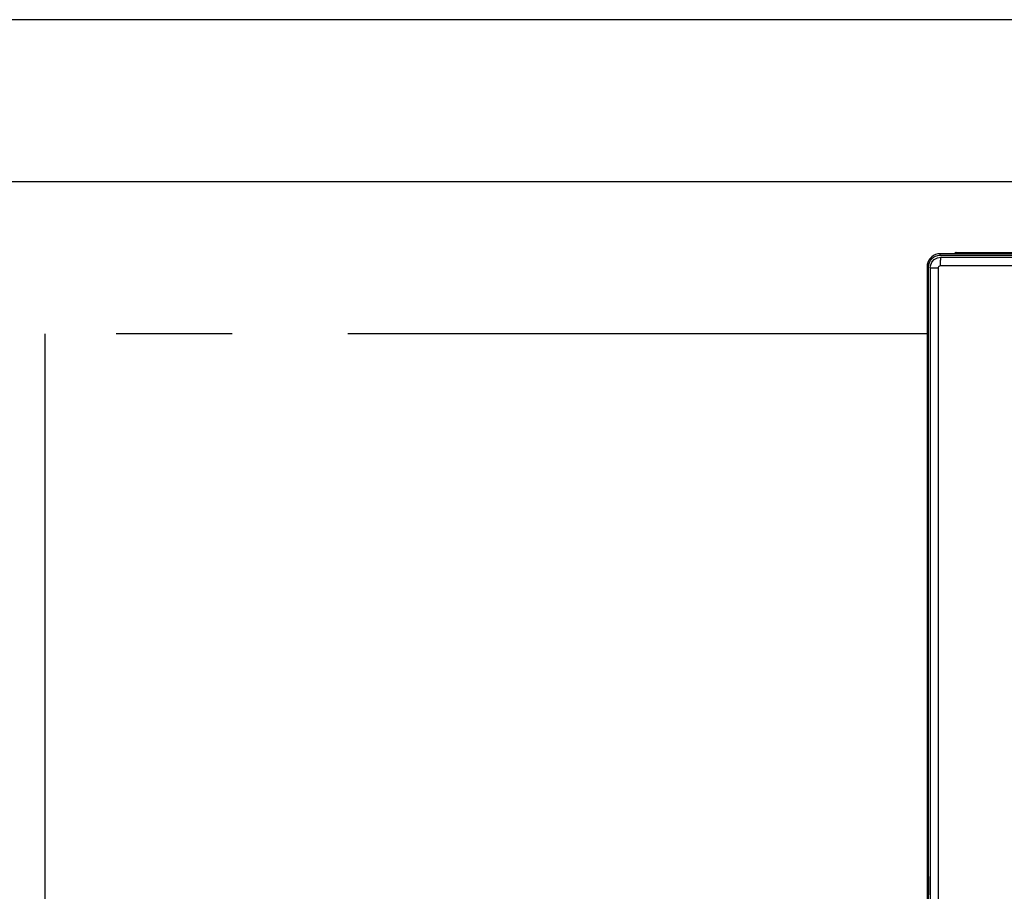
# Model space of a CAD drawing. Header units: millimetres. Extents: x 50532 to 99257, y 49161 to 61325.
# Tile 102 of 256: x 75407 to 75833, y 51754 to 52131. Entities that reach past the tile are written whole.
import ezdxf

# ---------------------------------------------------------------- set-up
doc = ezdxf.new("R2010")
doc.units = ezdxf.units.MM
doc.linetypes.add('CENTER', pattern=[2, 1.25, -0.25, 0.25, -0.25])
doc.layers.add('AQUAREA', color=7, linetype='Continuous')
doc.layers.add('TABELKA', color=7, linetype='Continuous')
doc.layers.add('COLLEGAMENTI ELETTRICI', color=3, linetype='Continuous', lineweight=30)
doc.layers.add('RITORNO', color=160, linetype='Continuous', lineweight=30)

# ---------------------------------------------------------------- blocks, each defined once
blk = doc.blocks.new('serie h')
at = {"layer": 'AQUAREA', "lineweight": -3}
for points in [[(21746.09, -183.43), (21745.82, -183.45), (21745.55, -183.52), (21745.31, -183.64), (21745.09, -183.79), (21744.89, -183.99), (21744.74, -184.21), (21744.62, -184.46), (21744.55, -184.72), (21744.53, -184.99)], [(21744.71, -184.99), (21744.74, -184.72), (21744.81, -184.46), (21744.94, -184.22), (21745.11, -184.01), (21745.32, -183.84), (21745.56, -183.72), (21745.82, -183.64), (21746.09, -183.61)], [(21744.92, -185.12), (21744.95, -184.85), (21745.11, -184.44), (21745.4, -184.12), (21745.78, -183.91), (21746.21, -183.83)], [(21808.29, -183.43), (21746.09, -183.43)], [(21746.09, -183.61), (21746.09, -183.58), (21746.09, -183.54), (21746.09, -183.51), (21746.09, -183.48), (21746.09, -183.46), (21746.09, -183.44), (21746.09, -183.43), (21746.09, -183.43)], [(21746.09, -183.61), (21808.29, -183.61)], [(21746.21, -183.83), (21746.18, -183.85), (21746.16, -183.91), (21746.14, -184.01), (21746.12, -184.14), (21746.11, -184.29), (21746.1, -184.47), (21746.09, -184.67), (21746.09, -184.87)], [(21746.21, -183.83), (21749.84, -183.83), (21753.48, -183.83), (21757.12, -183.83), (21760.76, -183.83), (21764.41, -183.83), (21768.06, -183.83), (21771.71, -183.83), (21775.36, -183.83), (21779.01, -183.83), (21782.67, -183.83), (21786.32, -183.83), (21789.97, -183.83), (21793.62, -183.83), (21797.26, -183.83), (21800.9, -183.83), (21804.54, -183.83), (21808.17, -183.83)], [(21747.81, -183.4), (21747.79, -183.41), (21747.78, -183.42), (21747.76, -183.43), (21747.74, -183.43)], [(21747.81, -183.4), (21747.86, -183.35)], [(21747.81, -183.4), (21747.83, -183.4), (21747.9, -183.4), (21748.02, -183.4), (21748.18, -183.4), (21748.37, -183.4), (21748.59, -183.4), (21748.83, -183.4), (21749.08, -183.4)], [(21747.99, -183.3), (21747.97, -183.3), (21747.95, -183.3), (21747.93, -183.31), (21747.92, -183.31), (21747.9, -183.32), (21747.88, -183.33), (21747.87, -183.34), (21747.86, -183.35)], [(21749.08, -183.35), (21748.84, -183.35), (21748.61, -183.35), (21748.4, -183.35), (21748.22, -183.35), (21748.06, -183.35), (21747.95, -183.35), (21747.88, -183.35), (21747.86, -183.35)], [(21747.99, -183.3), (21748.01, -183.3), (21748.07, -183.3), (21748.17, -183.3), (21748.31, -183.3), (21748.47, -183.3), (21748.66, -183.3), (21748.87, -183.3), (21749.08, -183.3)], [(21749.08, -183.3), (21805.29, -183.3)], [(21749.08, -183.3), (21749.08, -183.3), (21749.08, -183.3), (21749.08, -183.31), (21749.08, -183.31), (21749.08, -183.32), (21749.08, -183.33), (21749.08, -183.34), (21749.08, -183.35)], [(21749.08, -183.35), (21749.08, -183.4)], [(21805.29, -183.35), (21749.08, -183.35)], [(21749.08, -183.43), (21749.08, -183.43), (21749.08, -183.42), (21749.08, -183.41), (21749.08, -183.4)], [(21749.08, -183.4), (21805.29, -183.4)], [(21744.53, -184.99), (21744.53, -297.92)], [(21744.71, -184.99), (21744.67, -184.99), (21744.64, -184.99), (21744.61, -184.99), (21744.58, -184.99), (21744.56, -184.99), (21744.54, -184.99), (21744.53, -184.99), (21744.53, -184.99)], [(21744.53, -184.99), (21744.53, -297.92)], [(21744.71, -297.92), (21744.71, -184.99)], [(21744.71, -297.92), (21744.71, -184.99)], [(21744.92, -185.12), (21744.92, -277)], [(21744.92, -185.12), (21744.94, -185.12), (21744.99, -185.12), (21745.07, -185.12), (21745.18, -185.12), (21745.32, -185.12), (21745.48, -185.12), (21745.66, -185.12), (21745.84, -185.12)], [(21744.92, -185.12), (21744.92, -277)], [(21746.09, -184.87), (21746.01, -184.89), (21745.93, -184.93), (21745.88, -184.99), (21745.85, -185.07), (21745.84, -185.12)], [(21745.84, -185.12), (21745.84, -298.26)], [(21745.84, -185.12), (21745.84, -298.26)], [(21808.29, -184.87), (21804.64, -184.87), (21800.99, -184.87), (21797.34, -184.87), (21793.68, -184.87), (21790.02, -184.87), (21786.35, -184.87), (21782.69, -184.87), (21779.02, -184.87), (21775.36, -184.87), (21771.69, -184.87), (21768.02, -184.87), (21764.36, -184.87), (21760.7, -184.87), (21757.04, -184.87), (21753.39, -184.87), (21749.73, -184.87), (21746.09, -184.87)], [(21744.53, -228.07), (21744.53, -228.07)], [(21744.53, -228.07), (21744.53, -228.07)], [(21744.53, -228.07), (21744.53, -228.07)], [(21744.53, -228.07), (21744.53, -228.07)], [(21744.53, -228.07), (21744.53, -228.07)], [(21744.91, -257.54), (21744.89, -257.55)], [(21744.91, -259.71), (21744.91, -257.54)]]:
    blk.add_lwpolyline(points, dxfattribs=at)

msp = doc.modelspace()

# ---------------------------------------------------------------- linework, layer by layer
at = {"layer": 'COLLEGAMENTI ELETTRICI', "linetype": 'CENTER', "lineweight": 30, "ltscale": 200}
for p, q in [((75418.29, 51995.21, 0), (75418.29, 50734.94, 0)), ((75799.17, 51995.21, 0), (75418.29, 51995.21, 0))]:
    msp.add_line(p, q, dxfattribs=at)
at = {"layer": 'TABELKA'}
for points in [[(74135.25, 49160.77), (79835.25, 49160.77), (79835.25, 52130.77), (74135.25, 52130.77)], [(74385.25, 49230.77), (79765.25, 49230.77), (79765.25, 52060.77), (74385.25, 52060.77)]]:
    msp.add_lwpolyline(points, close=True, dxfattribs=at)

# ---------------------------------------------------------------- block references
at = {"layer": 'RITORNO', "lineweight": 30, "xscale": 3.627524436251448, "yscale": 3.627524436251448, "zscale": 3.627524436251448}
msp.add_blockref('serie h', (-3079.64, 52695.12, 0), dxfattribs=at)

doc.saveas('drawing.dxf')
